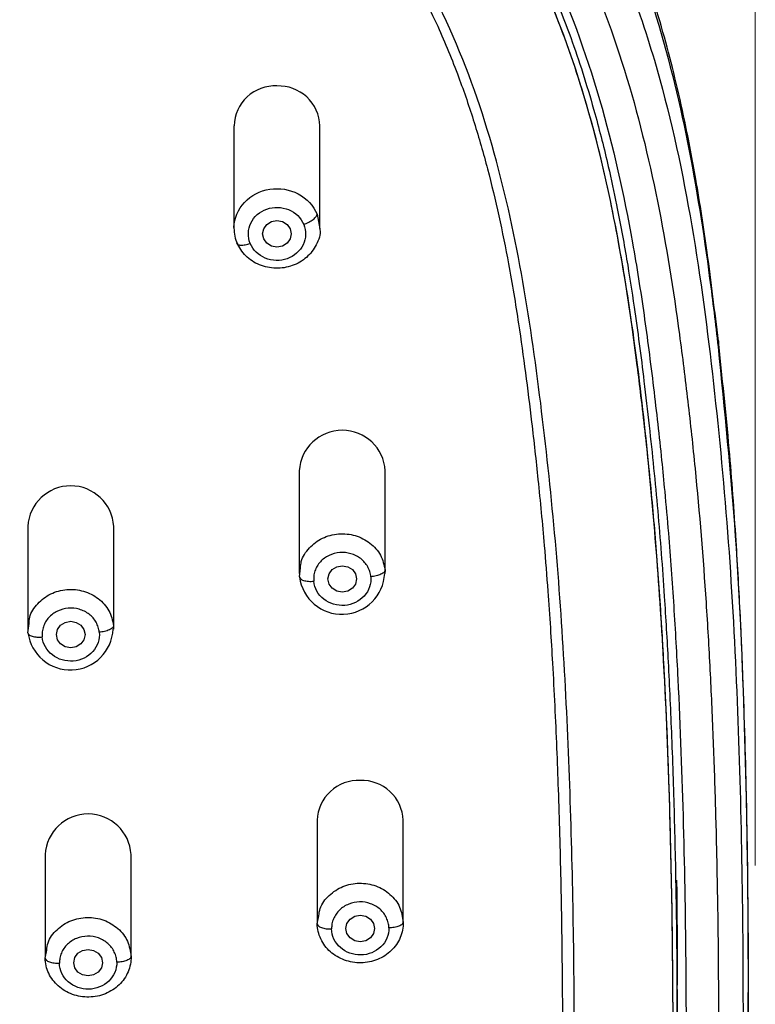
# Model space of a CAD drawing. Header units: millimetres. Extents: x 3500.5 to 3550.5, y 1627.6 to 1680.7.
# Tile 15 of 24: x 3519.4 to 3522, y 1658.8 to 1662.2. Entities that reach past the tile are written whole.
import ezdxf

# ---------------------------------------------------------------- set-up
doc = ezdxf.new("R2010")
doc.units = ezdxf.units.MM
doc.layers.add('cotas', color=253, linetype='Continuous', lineweight=5)
doc.styles.add('ARIAL', font='arial.ttf')
doc.dimstyles.new('RS (E1.10)', dxfattribs={"dimtxt": 1.5, "dimasz": 0.7, "dimexe": 0.5, "dimexo": 1, "dimgap": 1, "dimtad": 0, "dimtih": 1, "dimtoh": 1, "dimdec": 0, "dimlfac": 10, "dimtxsty": 'ARIAL', "dimcen": 0, "dimclrd": 256, "dimclre": 256, "dimclrt": 256, "dimadec": 0, "dimazin": 0, "dimtfac": 1, "dimtdec": 0, "dimtofl": 0, "dimtmove": 0, "dimatfit": 3, "dimfxl": 1, "dimlwd": -1, "dimlwe": -1, "dimarcsym": 0})

# ---------------------------------------------------------------- blocks, each defined once
blk = doc.blocks.new('*D17')
at = {"layer": 'cotas', "transparency": 16777216}
for p, q in [((3511.9823, 1659.2866), (3511.9823, 1667.7818)), ((3521.9734, 1659.2427), (3521.9734, 1667.7818)), ((3512.6823, 1667.2818), (3514.3939, 1667.2818)), ((3521.2734, 1667.2818), (3519.5617, 1667.2818))]:
    blk.add_line(p, q, dxfattribs=at)
for points in [[(3512.6823, 1667.3985), (3512.6823, 1667.1652), (3511.9823, 1667.2818)], [(3521.2734, 1667.3985), (3521.2734, 1667.1652), (3521.9734, 1667.2818)]]:
    blk.add_solid(points, dxfattribs=at)
at = {"layer": 'Defpoints', "color": 0, "transparency": 16777216}
for p in [(3511.9823, 1667.2818), (3511.9823, 1658.2866), (3521.9734, 1658.2427)]:
    blk.add_point(p, dxfattribs=at)
at = {"layer": 'cotas', "transparency": 16777216, "insert": (3516.9778, 1667.2818), "char_height": 1.5, "attachment_point": 5, "style": 'ARIAL'}
blk.add_mtext('100', dxfattribs=at)

msp = doc.modelspace()

# ---------------------------------------------------------------- linework, layer by layer
at = {"color": 7, "linetype": 'Continuous', "lineweight": 25}
for p, q in [((3520.1538, 1661.8255), (3520.1538, 1661.4669)), ((3520.4538, 1661.4669), (3520.4538, 1661.8255)), ((3520.1637, 1661.4173), (3520.1659, 1661.4135)), ((3520.3817, 1660.6208), (3520.3817, 1660.2623)), ((3520.6817, 1660.2623), (3520.6817, 1660.6208)), ((3519.434, 1660.4266), (3519.434, 1660.068)), ((3519.734, 1660.068), (3519.734, 1660.4266)), ((3520.3823, 1660.2504), (3520.3861, 1660.2824)), ((3519.4346, 1660.0556), (3519.4384, 1660.0879)), ((3520.4443, 1659.4008), (3520.4443, 1659.0423)), ((3520.7443, 1659.0423), (3520.7443, 1659.4008)), ((3519.4946, 1659.2812), (3519.4946, 1658.9227)), ((3519.7946, 1658.9227), (3519.7946, 1659.2812)), ((3520.4443, 1659.0395), (3520.4497, 1659.0676)), ((3519.4946, 1658.9199), (3519.5, 1658.9479)), ((3521.7006, 1658.6318), (3521.7006, 1658.8259))]:
    msp.add_line(p, q, dxfattribs=at)
at = {"color": 8, "linetype": 'Continuous', "lineweight": 25}
for p, q in [((3520.4439, 1661.5166), (3520.4533, 1661.4656)), ((3520.6812, 1660.2742), (3520.6798, 1660.2625)), ((3519.7334, 1660.0805), (3519.732, 1660.0682))]:
    msp.add_line(p, q, dxfattribs=at)
at = {"color": 7, "linetype": 'Continuous', "lineweight": 25, "flags": 128}
for points in [[(3520.3038, 1661.4944), (3520.3229, 1661.4908), (3520.3391, 1661.4808), (3520.35, 1661.4658), (3520.3538, 1661.448), (3520.35, 1661.4303), (3520.3391, 1661.4153), (3520.3229, 1661.4053), (3520.3038, 1661.4017), (3520.2847, 1661.4053), (3520.2684, 1661.4153), (3520.2576, 1661.4303), (3520.2538, 1661.448), (3520.2576, 1661.4658), (3520.2684, 1661.4808), (3520.2847, 1661.4908), (3520.3038, 1661.4944)], [(3520.5817, 1660.2434), (3520.5779, 1660.2257), (3520.5671, 1660.2107), (3520.5509, 1660.2006), (3520.5317, 1660.1971), (3520.5126, 1660.2006), (3520.4964, 1660.2107), (3520.4855, 1660.2257), (3520.4817, 1660.2434), (3520.4855, 1660.2611), (3520.4964, 1660.2761), (3520.5126, 1660.2862), (3520.5317, 1660.2897), (3520.5509, 1660.2862), (3520.5671, 1660.2761), (3520.5779, 1660.2611), (3520.5817, 1660.2434)], [(3519.634, 1660.0492), (3519.6302, 1660.0314), (3519.6194, 1660.0164), (3519.6031, 1660.0064), (3519.584, 1660.0029), (3519.5649, 1660.0064), (3519.5487, 1660.0164), (3519.5378, 1660.0314), (3519.534, 1660.0492), (3519.5378, 1660.0669), (3519.5487, 1660.0819), (3519.5649, 1660.0919), (3519.584, 1660.0955), (3519.6031, 1660.0919), (3519.6194, 1660.0819), (3519.6302, 1660.0669), (3519.634, 1660.0492)], [(3520.6443, 1659.0234), (3520.6405, 1659.0057), (3520.6297, 1658.9907), (3520.6134, 1658.9806), (3520.5943, 1658.9771), (3520.5752, 1658.9806), (3520.559, 1658.9907), (3520.5481, 1659.0057), (3520.5443, 1659.0234), (3520.5481, 1659.0411), (3520.559, 1659.0562), (3520.5752, 1659.0662), (3520.5943, 1659.0697), (3520.6134, 1659.0662), (3520.6297, 1659.0562), (3520.6405, 1659.0411), (3520.6443, 1659.0234)], [(3519.6946, 1658.9038), (3519.6908, 1658.8861), (3519.6799, 1658.8711), (3519.6637, 1658.8611), (3519.6446, 1658.8575), (3519.6254, 1658.8611), (3519.6092, 1658.8711), (3519.5984, 1658.8861), (3519.5946, 1658.9038), (3519.5984, 1658.9216), (3519.6092, 1658.9366), (3519.6254, 1658.9466), (3519.6446, 1658.9501), (3519.6637, 1658.9466), (3519.6799, 1658.9366), (3519.6908, 1658.9216), (3519.6946, 1658.9038)]]:
    msp.add_lwpolyline(points, dxfattribs=at)
at = {"color": 7, "linetype": 'Continuous', "lineweight": 25}
for centre, radius, start, end in [((3520.2971, 1661.8212), 0.1433, 87.3075, 178.2948), ((3520.3096, 1661.8202), 0.1443, 2.0872, 92.3105), ((3520.5317, 1660.6125), 0.1502, 3.1722, 176.8278), ((3519.584, 1660.4183), 0.1502, 3.1722, 176.8278), ((3520.5305, 1660.2694), 0.1494, 187.3077, 357.3532), ((3519.5827, 1660.0751), 0.1494, 187.5008, 357.3618), ((3520.5876, 1659.3966), 0.1433, 87.3075, 178.2948), ((3520.6001, 1659.3956), 0.1443, 2.0872, 92.3105), ((3519.6446, 1659.2729), 0.1502, 3.1722, 176.8278)]:
    msp.add_arc(centre, radius, start, end, dxfattribs=at)
for points, knots in [([(3521.8444, 1661.0744), (3521.832, 1661.1776), (3521.8094, 1661.3662), (3521.77, 1661.6219), (3521.7315, 1661.825), (3521.6944, 1661.9901), (3521.6567, 1662.1357), (3521.5999, 1662.3278), (3521.5134, 1662.5672), (3521.3808, 1662.848), (3521.2285, 1663.0965), (3521.0602, 1663.3143), (3520.9012, 1663.482), (3520.7446, 1663.6198), (3520.6082, 1663.7232), (3520.4779, 1663.8096), (3520.3502, 1663.8846), (3520.2066, 1663.9589), (3520.0383, 1664.0337), (3519.8513, 1664.1031), (3519.5808, 1664.186), (3519.2273, 1664.2637), (3518.79, 1664.3242), (3518.351, 1664.3657), (3517.9109, 1664.397), (3517.4552, 1664.4172), (3516.9866, 1664.4251), (3516.6169, 1664.4204), (3516.3542, 1664.4123), (3516.1795, 1664.4052), (3515.9651, 1664.3941), (3515.7013, 1664.377), (3515.5093, 1664.3603), (3515.405, 1664.3512)], [0, 0, 0, 0, 0.039243, 0.071791, 0.09764, 0.117187, 0.135526, 0.154214, 0.192441, 0.23085, 0.26994, 0.30031, 0.332064, 0.354244, 0.375996, 0.393823, 0.410415, 0.428983, 0.451508, 0.475834, 0.499608, 0.551439, 0.603105, 0.654723, 0.706374, 0.758049, 0.814897, 0.870869, 0.887859, 0.907162, 0.932279, 0.963225, 1, 1, 1, 1]), ([(3515.3985, 1664.321), (3515.5703, 1664.3372), (3515.9147, 1664.3644), (3516.3462, 1664.3848), (3516.6917, 1664.393), (3516.9508, 1664.395), (3517.21, 1664.393), (3517.5555, 1664.3848), (3517.9869, 1664.3644), (3518.4174, 1664.3304), (3518.7609, 1664.2954), (3519.1034, 1664.2526), (3519.443, 1664.1912), (3519.7746, 1664.1004), (3520.0172, 1664.0152), (3520.2511, 1663.9114), (3520.4736, 1663.7878), (3520.6472, 1663.6684), (3520.7778, 1663.5635), (3520.8712, 1663.4802), (3520.96, 1663.3928), (3521.0719, 1663.2708), (3521.2506, 1663.0445), (3521.4556, 1662.6907), (3521.6287, 1662.2371), (3521.7437, 1661.7685), (3521.8053, 1661.3724), (3521.8343, 1661.1339), (3521.8435, 1661.0543)], [220.357511, 220.357511, 220.357511, 220.357511, 225.496348, 230.635186, 233.204604, 235.774023, 238.343442, 240.912862, 246.051701, 251.190541, 253.75996, 256.32938, 261.468219, 264.037639, 266.607058, 269.176478, 271.745897, 274.315317, 275.600027, 276.884736, 278.169446, 279.455737, 282.026737, 287.168738, 292.310739, 297.45274, 302.59474, 305.165741, 305.165741, 305.165741, 305.165741]), ([(3518.4678, 1664.0502), (3518.5518, 1664.0425), (3518.7196, 1664.0257), (3519.0543, 1663.9846), (3519.3861, 1663.9259), (3519.7105, 1663.8393), (3519.9479, 1663.7578), (3520.1771, 1663.6581), (3520.3953, 1663.5389), (3520.5655, 1663.4231), (3520.6935, 1663.3211), (3520.785, 1663.2401), (3520.8721, 1663.1547), (3520.9818, 1663.0355), (3521.1568, 1662.8138), (3521.3571, 1662.467), (3521.526, 1662.0221), (3521.6384, 1661.5628), (3521.6998, 1661.1746), (3521.7384, 1660.8632), (3521.7721, 1660.5516), (3521.7974, 1660.239), (3521.8156, 1659.9259), (3521.8261, 1659.6917), (3521.8342, 1659.4537), (3521.8418, 1659.1367), (3521.8462, 1658.7394), (3521.844, 1658.2635), (3521.8339, 1657.7878), (3521.8144, 1657.3124), (3521.7871, 1656.9169), (3521.7567, 1656.6011), (3521.7298, 1656.3645), (3521.7039, 1656.1678), (3521.6802, 1656.011), (3521.6605, 1655.8932), (3521.6246, 1655.7008), (3521.5544, 1655.3947), (3521.4167, 1654.9837), (3521.2359, 1654.6288), (3521.0528, 1654.365), (3520.8958, 1654.1798), (3520.7196, 1654.0097), (3520.5269, 1653.8555), (3520.3206, 1653.7172), (3520.1055, 1653.5909), (3519.8854, 1653.4723), (3519.6654, 1653.353), (3519.4691, 1653.2348), (3519.3342, 1653.1372), (3519.2546, 1653.0707), (3519.2076, 1653.0282), (3519.1478, 1652.969), (3519.0782, 1652.8901), (3519.0036, 1652.7887), (3518.9382, 1652.6813), (3518.8822, 1652.5689), (3518.82, 1652.4134), (3518.7734, 1652.2522), (3518.7378, 1652.0881), (3518.7084, 1651.9224), (3518.6876, 1651.7548), (3518.6719, 1651.5859), (3518.6647, 1651.5012), (3518.6614, 1651.4588)], [105.648385, 105.648385, 105.648385, 105.648385, 108.204063, 110.75974, 115.871094, 118.426772, 120.982449, 123.538126, 126.093803, 128.64948, 129.927319, 131.205158, 132.482996, 133.762174, 136.31919, 141.433223, 146.547256, 151.661289, 156.775322, 159.332338, 161.889355, 167.003387, 169.560404, 172.11742, 174.674437, 177.265247, 182.413074, 187.5609, 192.708727, 197.856554, 203.004381, 205.578294, 208.152208, 210.726121, 212.013078, 213.300034, 214.586991, 218.411468, 223.522901, 228.634334, 231.190051, 233.745767, 236.301484, 238.857201, 241.412917, 243.968634, 246.524351, 249.080067, 251.635784, 253.547109, 254.1915, 254.835892, 255.480283, 256.769065, 258.057847, 259.346629, 260.635412, 261.924194, 264.501758, 265.79054, 267.079323, 269.656887, 270.945669, 272.234451, 272.234451, 272.234451, 272.234451]), ([(3516.9511, 1663.9953), (3516.9819, 1663.9952), (3517.0431, 1663.9951), (3517.1346, 1663.9943), (3517.2419, 1663.9928), (3517.3635, 1663.9903), (3517.6377, 1663.9822), (3517.9563, 1663.9658), (3518.3209, 1663.9375), (3518.5939, 1663.9122), (3518.8665, 1663.8829), (3519.1378, 1663.8448), (3519.4067, 1663.7942), (3519.6714, 1663.727), (3519.9293, 1663.6398), (3520.1716, 1663.5315), (3520.4053, 1663.3973), (3520.617, 1663.2415), (3520.8144, 1663.0558), (3520.9804, 1662.8589), (3521.1286, 1662.6374), (3521.2908, 1662.331), (3521.4405, 1661.92), (3521.5237, 1661.5437), (3521.5663, 1661.291), (3521.585, 1661.1664), (3521.6022, 1661.0396), (3521.6181, 1660.9129), (3521.6329, 1660.7841), (3521.646, 1660.6635), (3521.6585, 1660.5366), (3521.6733, 1660.3671), (3521.6892, 1660.1488), (3521.7084, 1659.8093), (3521.7237, 1659.3852), (3521.7338, 1658.7745), (3521.7306, 1658.1306), (3521.7124, 1657.524), (3521.6899, 1657.1184), (3521.6682, 1656.8316), (3521.6496, 1656.6352), (3521.6314, 1656.4669), (3521.6164, 1656.3407), (3521.6004, 1656.2145), (3521.5773, 1656.0468), (3521.5354, 1655.7873), (3521.4448, 1655.3722), (3521.3, 1654.961), (3521.119, 1654.6253), (3520.9718, 1654.4078), (3520.8049, 1654.2091), (3520.6105, 1654.0238), (3520.4308, 1653.8859), (3520.2786, 1653.7858), (3520.1583, 1653.7138), (3520.0275, 1653.6401), (3519.867, 1653.5531), (3519.6688, 1653.4472), (3519.4421, 1653.3196), (3519.2123, 1653.1727), (3519.0299, 1653.0307), (3518.8992, 1652.9053), (3518.8085, 1652.8029), (3518.7297, 1652.6977), (3518.6597, 1652.5844), (3518.5999, 1652.4652), (3518.5504, 1652.3404), (3518.5168, 1652.2319), (3518.4942, 1652.1454), (3518.4788, 1652.079), (3518.4648, 1652.0133), (3518.4516, 1651.9471), (3518.4411, 1651.8926), (3518.4325, 1651.8482), (3518.4282, 1651.826), (3518.4261, 1651.8148)], [0, 0, 0, 0, 0.005265, 0.010473, 0.015634, 0.02362, 0.031267, 0.062528, 0.078163, 0.093801, 0.109443, 0.125089, 0.14074, 0.156396, 0.172054, 0.187718, 0.202401, 0.219045, 0.233839, 0.250376, 0.264971, 0.281696, 0.312989, 0.344277, 0.352098, 0.359918, 0.367377, 0.375556, 0.383374, 0.39119, 0.397862, 0.406822, 0.422454, 0.438086, 0.469347, 0.500603, 0.550612, 0.588122, 0.612618, 0.625639, 0.641273, 0.649037, 0.656907, 0.664725, 0.672544, 0.688185, 0.713222, 0.750769, 0.767529, 0.782119, 0.797786, 0.813461, 0.829127, 0.836958, 0.844777, 0.853139, 0.862625, 0.875991, 0.891556, 0.90709, 0.922584, 0.930981, 0.93805, 0.945985, 0.953512, 0.960921, 0.968978, 0.976722, 0.980606, 0.984474, 0.988518, 0.992233, 0.996116, 0.998057, 1, 1, 1, 1]), ([(3519.4659, 1653.6814), (3519.6129, 1653.7473), (3519.7601, 1653.8141), (3519.973, 1653.9322), (3520.0425, 1653.9746), (3520.1769, 1654.0657), (3520.2419, 1654.1145), (3520.4275, 1654.2703), (3520.5387, 1654.3869), (3520.7302, 1654.6379), (3520.8109, 1654.7723), (3520.9453, 1655.05), (3520.9993, 1655.1934), (3521.0878, 1655.4842), (3521.1223, 1655.6316), (3521.1787, 1655.9279), (3521.2006, 1656.0768), (3521.2388, 1656.375), (3521.2556, 1656.5245), (3521.2977, 1656.9735), (3521.3146, 1657.2737), (3521.3364, 1657.8749), (3521.3414, 1658.176), (3521.3428, 1658.7789), (3521.3393, 1659.0808), (3521.3214, 1659.6853), (3521.307, 1659.9882), (3521.2704, 1660.442), (3521.2552, 1660.593), (3521.2203, 1660.895), (3521.2008, 1661.0461), (3521.152, 1661.3475), (3521.1225, 1661.4976), (3521.0466, 1661.7945), (3521, 1661.9412), (3520.8828, 1662.2263), (3520.812, 1662.3645), (3520.6405, 1662.6237), (3520.5394, 1662.7444), (3520.3658, 1662.9043), (3520.3043, 1662.954), (3520.1752, 1663.0457), (3520.1075, 1663.0877), (3519.8973, 1663.2018), (3519.7477, 1663.2619), (3519.4399, 1663.3561), (3519.2817, 1663.3906), (3518.9625, 1663.4441), (3518.8014, 1663.4631), (3518.4786, 1663.4951), (3518.3169, 1663.5087), (3517.993, 1663.5315), (3517.8309, 1663.5407), (3517.5063, 1663.5541), (3517.3438, 1663.5584), (3517.0187, 1663.5625), (3516.8561, 1663.5624), (3516.531, 1663.5578), (3516.3686, 1663.5532), (3516.0441, 1663.5393), (3515.8819, 1663.5299), (3515.72, 1663.5182)], [0, 0, 0, 0, 0.03125, 0.03125, 0.046875, 0.046875, 0.0625, 0.0625, 0.09375, 0.09375, 0.125, 0.125, 0.15625, 0.15625, 0.1875, 0.1875, 0.21875, 0.21875, 0.25, 0.25, 0.3125, 0.3125, 0.375, 0.375, 0.4375, 0.4375, 0.5, 0.5, 0.53125, 0.53125, 0.5625, 0.5625, 0.59375, 0.59375, 0.625, 0.625, 0.65625, 0.65625, 0.6875, 0.6875, 0.703125, 0.703125, 0.71875, 0.71875, 0.75, 0.75, 0.78125, 0.78125, 0.8125, 0.8125, 0.84375, 0.84375, 0.875, 0.875, 0.90625, 0.90625, 0.9375, 0.9375, 0.96875, 0.96875, 1, 1, 1, 1]), ([(3515.724, 1663.4907), (3515.8419, 1663.4984), (3516.0879, 1663.5144), (3516.4469, 1663.5278), (3516.8025, 1663.5339), (3517.1545, 1663.5336), (3517.5137, 1663.5261), (3517.8316, 1663.5126), (3518.0902, 1663.4971), (3518.2877, 1663.4829), (3518.4354, 1663.4706), (3518.5424, 1663.4611), (3518.6169, 1663.4541), (3518.6949, 1663.4464), (3518.7764, 1663.4376), (3518.8614, 1663.4277), (3518.9586, 1663.4153), (3519.0916, 1663.396), (3519.2465, 1663.3687), (3519.4084, 1663.333), (3519.5574, 1663.2931), (3519.7009, 1663.2466), (3519.838, 1663.1929), (3519.9767, 1663.1284), (3520.1177, 1663.0497), (3520.2603, 1662.9522), (3520.3722, 1662.8593), (3520.4592, 1662.7757), (3520.5265, 1662.7038), (3520.5922, 1662.6255), (3520.6558, 1662.5409), (3520.723, 1662.4406), (3520.7947, 1662.3181), (3520.8698, 1662.1666), (3520.9367, 1662.0035), (3520.9936, 1661.8369), (3521.0398, 1661.6749), (3521.0793, 1661.5103), (3521.1155, 1661.33), (3521.1459, 1661.1473), (3521.1716, 1660.9627), (3521.194, 1660.7814), (3521.2164, 1660.5803), (3521.235, 1660.384), (3521.2487, 1660.2112), (3521.2581, 1660.0742), (3521.2661, 1659.9405), (3521.2735, 1659.8008), (3521.28, 1659.6539), (3521.2876, 1659.4517), (3521.2947, 1659.1916), (3521.2997, 1658.8709), (3521.3012, 1658.5531), (3521.2992, 1658.2364), (3521.2959, 1657.9915), (3521.2915, 1657.849), (3521.2904, 1657.812)], [0, 0, 0, 0, 0.03405, 0.071067, 0.103454, 0.136454, 0.172421, 0.206908, 0.228115, 0.247065, 0.263995, 0.270855, 0.278058, 0.285604, 0.293494, 0.301726, 0.310302, 0.321844, 0.340585, 0.355841, 0.369935, 0.385433, 0.399776, 0.412964, 0.430242, 0.447254, 0.464002, 0.473434, 0.483259, 0.493475, 0.504084, 0.515085, 0.529889, 0.546973, 0.566339, 0.583487, 0.600637, 0.617786, 0.635237, 0.656929, 0.67457, 0.692468, 0.713097, 0.736866, 0.753253, 0.766505, 0.779212, 0.794575, 0.809713, 0.824625, 0.85712, 0.890225, 0.92394, 0.955659, 0.988507, 1, 1, 1, 1]), ([(3520.3972, 1661.4812), (3520.4027, 1661.4831), (3520.4087, 1661.4856), (3520.4202, 1661.4916), (3520.4257, 1661.495), (3520.4348, 1661.5019), (3520.4384, 1661.5054), (3520.4429, 1661.5116), (3520.444, 1661.5144), (3520.444, 1661.5166)], [0, 0, 0, 0, 0.25, 0.25, 0.5, 0.5, 0.75, 0.75, 1, 1, 1, 1]), ([(3520.1538, 1661.4682), (3520.1542, 1661.4587), (3520.155, 1661.4398), (3520.1618, 1661.422), (3520.1651, 1661.4131)], [0, 0, 0, 0, 0.501089, 1, 1, 1, 1]), ([(3520.4533, 1661.4656), (3520.4534, 1661.4648), (3520.457, 1661.4462), (3520.4427, 1661.4087), (3520.4101, 1661.3635), (3520.3587, 1661.3338), (3520.2996, 1661.3244), (3520.2413, 1661.3369), (3520.1911, 1661.3686), (3520.1728, 1661.401), (3520.1637, 1661.4173)], [0, 0, 0, 0, 0.006382, 0.148327, 0.290273, 0.432218, 0.574164, 0.716109, 0.858055, 1, 1, 1, 1]), ([(3521.883, 1657.0195), (3521.8917, 1657.1306), (3521.9078, 1657.3364), (3521.9226, 1657.6185), (3521.9323, 1657.8553), (3521.9388, 1658.062), (3521.9448, 1658.3166), (3521.949, 1658.627), (3521.9496, 1659.0274), (3521.9445, 1659.4528), (3521.9339, 1659.8252), (3521.9207, 1660.1311), (3521.906, 1660.3952), (3521.8827, 1660.7162), (3521.8578, 1660.9487), (3521.8444, 1661.0744)], [0, 0, 0, 0, 0.080716, 0.149392, 0.206044, 0.254934, 0.302885, 0.394646, 0.485168, 0.599805, 0.71032, 0.761543, 0.826891, 0.906382, 1, 1, 1, 1]), ([(3521.8435, 1661.0543), (3521.8655, 1660.8339), (3521.9096, 1660.3933), (3521.9373, 1659.7312), (3521.9497, 1659.0703), (3521.9481, 1658.4103), (3521.9289, 1657.7507), (3521.9099, 1657.2864), (3521.8839, 1657.0433), (3521.8814, 1657.0192)], [0, 0, 0, 0, 0.164357, 0.328545, 0.491883, 0.655238, 0.818596, 0.981951, 1, 1, 1, 1]), ([(3520.6314, 1660.2513), (3520.6311, 1660.2543), (3520.6303, 1660.2603), (3520.628, 1660.2691), (3520.6248, 1660.2777), (3520.6192, 1660.2888), (3520.6103, 1660.3017), (3520.5966, 1660.3147), (3520.5803, 1660.3251), (3520.5562, 1660.3345), (3520.5229, 1660.3383), (3520.4908, 1660.3293), (3520.4688, 1660.3162), (3520.4547, 1660.3035), (3520.4435, 1660.2884), (3520.4359, 1660.2715), (3520.4315, 1660.2536), (3520.4319, 1660.2415), (3520.4321, 1660.2355)], [0, 0, 0, 0, 0.031097, 0.062139, 0.093432, 0.125279, 0.188231, 0.250407, 0.312428, 0.375565, 0.500094, 0.624573, 0.687506, 0.749713, 0.811809, 0.874873, 0.937913, 1, 1, 1, 1]), ([(3520.3823, 1660.2504), (3520.3823, 1660.2481), (3520.3834, 1660.2458), (3520.3882, 1660.2416), (3520.392, 1660.2396), (3520.4017, 1660.2367), (3520.4076, 1660.2358), (3520.4199, 1660.2349), (3520.4262, 1660.235), (3520.4321, 1660.2355)], [0, 0, 0, 0, 0.25, 0.25, 0.5, 0.5, 0.75, 0.75, 1, 1, 1, 1]), ([(3520.6813, 1660.2742), (3520.6813, 1660.272), (3520.6802, 1660.2695), (3520.6753, 1660.2644), (3520.6715, 1660.2619), (3520.6618, 1660.2574), (3520.6559, 1660.2555), (3520.6436, 1660.2527), (3520.6373, 1660.2518), (3520.6314, 1660.2513)], [0, 0, 0, 0, 0.25, 0.25, 0.5, 0.5, 0.75, 0.75, 1, 1, 1, 1]), ([(3519.6837, 1660.0575), (3519.6833, 1660.0604), (3519.6825, 1660.0664), (3519.6802, 1660.0752), (3519.6769, 1660.0838), (3519.6713, 1660.0949), (3519.6624, 1660.1077), (3519.6486, 1660.1207), (3519.6323, 1660.131), (3519.6081, 1660.1404), (3519.5748, 1660.144), (3519.5428, 1660.1349), (3519.5208, 1660.1217), (3519.5067, 1660.109), (3519.4956, 1660.0939), (3519.4881, 1660.077), (3519.4837, 1660.059), (3519.4842, 1660.0469), (3519.4844, 1660.0409)], [0, 0, 0, 0, 0.031097, 0.062139, 0.093432, 0.125279, 0.188231, 0.250407, 0.312428, 0.375565, 0.500094, 0.624573, 0.687506, 0.749713, 0.811809, 0.874873, 0.937913, 1, 1, 1, 1]), ([(3519.7335, 1660.0805), (3519.7335, 1660.0782), (3519.7324, 1660.0758), (3519.7276, 1660.0707), (3519.7238, 1660.0682), (3519.714, 1660.0637), (3519.7081, 1660.0617), (3519.6959, 1660.0589), (3519.6895, 1660.0579), (3519.6837, 1660.0575)], [0, 0, 0, 0, 0.25, 0.25, 0.5, 0.5, 0.75, 0.75, 1, 1, 1, 1]), ([(3519.4346, 1660.0556), (3519.4346, 1660.0534), (3519.4357, 1660.0511), (3519.4405, 1660.0468), (3519.4443, 1660.0449), (3519.4541, 1660.042), (3519.46, 1660.0411), (3519.4722, 1660.0403), (3519.4785, 1660.0404), (3519.4844, 1660.0409)], [0, 0, 0, 0, 0.25, 0.25, 0.5, 0.5, 0.75, 0.75, 1, 1, 1, 1]), ([(3521.6983, 1659.1919), (3521.6984, 1659.188), (3521.7007, 1659.0661), (3521.7004, 1658.9441), (3521.7002, 1658.8259)], [0, 0, 0, 0, 0.031717, 1, 1, 1, 1]), ([(3520.6944, 1659.0252), (3520.6942, 1659.0283), (3520.6939, 1659.0343), (3520.6922, 1659.0432), (3520.6896, 1659.052), (3520.6849, 1659.0634), (3520.6769, 1659.0768), (3520.6641, 1659.0906), (3520.6486, 1659.1019), (3520.6252, 1659.1128), (3520.5923, 1659.1186), (3520.5596, 1659.1116), (3520.5367, 1659.0999), (3520.5217, 1659.088), (3520.5095, 1659.0737), (3520.5007, 1659.0574), (3520.495, 1659.0398), (3520.4946, 1659.0276), (3520.4943, 1659.0216)], [0, 0, 0, 0, 0.031097, 0.062139, 0.093432, 0.125279, 0.188231, 0.250407, 0.312428, 0.375565, 0.500094, 0.624573, 0.687506, 0.749713, 0.811809, 0.874873, 0.937913, 1, 1, 1, 1]), ([(3520.7443, 1659.045), (3520.7447, 1659.0268), (3520.7412, 1659.0086), (3520.7268, 1658.9747), (3520.7161, 1658.9591), (3520.6888, 1658.9329), (3520.6724, 1658.9223), (3520.6365, 1658.9077), (3520.6169, 1658.9038), (3520.5776, 1658.903), (3520.5579, 1658.9063), (3520.5214, 1658.9196), (3520.5045, 1658.9295), (3520.4762, 1658.9547), (3520.4648, 1658.9699), (3520.449, 1659.0033), (3520.4447, 1659.0214), (3520.4443, 1659.0395)], [0, 0, 0, 0, 0.125, 0.125, 0.25, 0.25, 0.375, 0.375, 0.5, 0.5, 0.625, 0.625, 0.75, 0.75, 0.875, 0.875, 1, 1, 1, 1]), ([(3520.7444, 1659.045), (3520.7444, 1659.0428), (3520.7433, 1659.0404), (3520.7384, 1659.0356), (3520.7346, 1659.0333), (3520.7248, 1659.0295), (3520.7189, 1659.0279), (3520.7066, 1659.0259), (3520.7002, 1659.0254), (3520.6944, 1659.0252)], [0, 0, 0, 0, 0.25, 0.25, 0.5, 0.5, 0.75, 0.75, 1, 1, 1, 1]), ([(3520.4443, 1659.0395), (3520.4443, 1659.0373), (3520.4454, 1659.0349), (3520.4503, 1659.0304), (3520.4541, 1659.0282), (3520.4639, 1659.0247), (3520.4698, 1659.0234), (3520.4821, 1659.0218), (3520.4884, 1659.0215), (3520.4943, 1659.0216)], [0, 0, 0, 0, 0.25, 0.25, 0.5, 0.5, 0.75, 0.75, 1, 1, 1, 1]), ([(3519.7446, 1658.9057), (3519.7444, 1658.9087), (3519.7441, 1658.9147), (3519.7424, 1658.9236), (3519.7398, 1658.9324), (3519.7351, 1658.9438), (3519.7271, 1658.9572), (3519.7143, 1658.9711), (3519.6988, 1658.9824), (3519.6754, 1658.9933), (3519.6425, 1658.999), (3519.6098, 1658.992), (3519.5869, 1658.9803), (3519.5719, 1658.9684), (3519.5597, 1658.9541), (3519.5509, 1658.9377), (3519.5452, 1658.9201), (3519.5448, 1658.908), (3519.5446, 1658.902)], [0, 0, 0, 0, 0.031097, 0.062139, 0.093432, 0.125279, 0.188231, 0.250407, 0.312428, 0.375565, 0.500094, 0.624573, 0.687506, 0.749713, 0.811809, 0.874873, 0.937913, 1, 1, 1, 1]), ([(3519.7945, 1658.9255), (3519.7949, 1658.9073), (3519.7914, 1658.8891), (3519.7771, 1658.8552), (3519.7664, 1658.8396), (3519.7392, 1658.8134), (3519.7227, 1658.8028), (3519.6868, 1658.7882), (3519.6672, 1658.7842), (3519.628, 1658.7835), (3519.6083, 1658.7867), (3519.5717, 1658.7999), (3519.5548, 1658.8099), (3519.5265, 1658.8351), (3519.5151, 1658.8503), (3519.4993, 1658.8836), (3519.495, 1658.9017), (3519.4946, 1658.9199)], [0, 0, 0, 0, 0.125, 0.125, 0.25, 0.25, 0.375, 0.375, 0.5, 0.5, 0.625, 0.625, 0.75, 0.75, 0.875, 0.875, 1, 1, 1, 1]), ([(3519.4946, 1658.9199), (3519.4946, 1658.9177), (3519.4957, 1658.9153), (3519.5005, 1658.9107), (3519.5044, 1658.9086), (3519.5141, 1658.9051), (3519.52, 1658.9037), (3519.5323, 1658.9021), (3519.5387, 1658.9018), (3519.5446, 1658.902)], [0, 0, 0, 0, 0.25, 0.25, 0.5, 0.5, 0.75, 0.75, 1, 1, 1, 1]), ([(3519.7946, 1658.9255), (3519.7946, 1658.9233), (3519.7935, 1658.9209), (3519.7887, 1658.9161), (3519.7849, 1658.9138), (3519.7751, 1658.91), (3519.7692, 1658.9084), (3519.7569, 1658.9063), (3519.7505, 1658.9058), (3519.7446, 1658.9057)], [0, 0, 0, 0, 0.25, 0.25, 0.5, 0.5, 0.75, 0.75, 1, 1, 1, 1])]:
    msp.add_open_spline(points, degree=3, knots=knots, dxfattribs=at)
at = {"color": 8, "linetype": 'Continuous', "lineweight": 25}
for points, knots in [([(3518.4957, 1664.1918), (3518.6697, 1664.1741), (3519.0178, 1664.1388), (3519.4768, 1664.0547), (3519.8674, 1663.9421), (3520.1892, 1663.8128), (3520.4663, 1663.6612), (3520.6985, 1663.497), (3520.8899, 1663.33), (3521.0617, 1663.1457), (3521.2297, 1662.9245), (3521.3852, 1662.664), (3521.5205, 1662.3646), (3521.6502, 1661.9813), (3521.7535, 1661.5115), (3521.8267, 1660.96), (3521.8804, 1660.4064), (3521.9107, 1659.8523), (3521.9269, 1659.299), (3521.9321, 1658.7468), (3521.9278, 1658.2177), (3521.9145, 1657.7118), (3521.8914, 1657.2292), (3521.8541, 1656.7473), (3521.7963, 1656.2671), (3521.7454, 1655.8883), (3521.688, 1655.675), (3521.6728, 1655.6182)], [0, 0, 0, 0, 0.046952, 0.093888, 0.125182, 0.15647, 0.187753, 0.211222, 0.234688, 0.258145, 0.281602, 0.312874, 0.344149, 0.37543, 0.429043, 0.482674, 0.536312, 0.589958, 0.643291, 0.696576, 0.749862, 0.796486, 0.843111, 0.889734, 0.936356, 0.983079, 1, 1, 1, 1]), ([(3516.9508, 1663.9672), (3516.9845, 1663.9672), (3517.066, 1663.967), (3517.2094, 1663.9655), (3517.3743, 1663.9622), (3517.5408, 1663.9571), (3517.6908, 1663.951), (3517.8288, 1663.9441), (3517.9628, 1663.9363), (3518.0924, 1663.9277), (3518.2109, 1663.9189), (3518.3224, 1663.9099), (3518.4312, 1663.9005), (3518.5457, 1663.8899), (3518.6592, 1663.8787), (3518.7534, 1663.8686), (3518.8345, 1663.8593), (3518.9083, 1663.8503), (3518.9988, 1663.8384), (3519.1058, 1663.8226), (3519.2419, 1663.7998), (3519.3863, 1663.7712), (3519.5187, 1663.7399), (3519.6411, 1663.7071), (3519.7861, 1663.6629), (3519.9574, 1663.5999), (3520.1388, 1663.5182), (3520.3121, 1663.4239), (3520.4768, 1663.3151), (3520.6246, 1663.1979), (3520.7525, 1663.0785), (3520.8679, 1662.9528), (3520.9764, 1662.8154), (3521.0835, 1662.6561), (3521.1789, 1662.4856), (3521.2642, 1662.3035), (3521.3434, 1662.1011), (3521.409, 1661.8913), (3521.4572, 1661.7006), (3521.4938, 1661.5311), (3521.5239, 1661.3674), (3521.5492, 1661.2057), (3521.5687, 1661.0638), (3521.5861, 1660.9257), (3521.6029, 1660.7809), (3521.6189, 1660.6298), (3521.6329, 1660.4809), (3521.6452, 1660.3319), (3521.6577, 1660.1562), (3521.6702, 1659.943), (3521.6821, 1659.6814), (3521.6914, 1659.3957), (3521.6973, 1659.1059), (3521.7003, 1658.8501), (3521.7004, 1658.6947), (3521.7004, 1658.6305)], [0, 0, 0, 0, 0.011222, 0.027145, 0.047771, 0.066191, 0.08266, 0.097787, 0.112241, 0.127369, 0.1411, 0.15183, 0.164684, 0.177496, 0.19018, 0.202736, 0.209126, 0.217403, 0.227568, 0.23962, 0.25356, 0.273685, 0.288889, 0.299171, 0.316222, 0.339839, 0.360664, 0.383536, 0.406854, 0.428024, 0.448297, 0.467267, 0.487209, 0.509285, 0.534452, 0.555875, 0.580248, 0.611327, 0.633884, 0.650198, 0.673071, 0.693211, 0.708588, 0.724206, 0.742923, 0.76076, 0.778598, 0.796436, 0.814272, 0.841629, 0.872916, 0.908133, 0.944186, 0.97694, 1, 1, 1, 1]), ([(3521.4065, 1655.4324), (3521.4442, 1655.592), (3521.5202, 1655.9138), (3521.5817, 1656.4051), (3521.6321, 1656.9002), (3521.6677, 1657.4957), (3521.6871, 1658.1921), (3521.6875, 1658.9891), (3521.6678, 1659.7869), (3521.614, 1660.5853), (3521.5366, 1661.2268), (3521.4395, 1661.7092), (3521.3483, 1662.0333), (3521.2363, 1662.3225), (3521.1075, 1662.5749), (3520.9687, 1662.7906), (3520.806, 1662.9912), (3520.6197, 1663.1728), (3520.4116, 1663.3324), (3520.1849, 1663.468), (3519.9437, 1663.5792), (3519.6642, 1663.6774), (3519.3465, 1663.7567), (3518.9937, 1663.8161), (3518.4911, 1663.8732), (3517.8386, 1663.9259), (3517.0361, 1663.9495), (3516.3433, 1663.9366), (3515.7616, 1663.9016), (3515.2906, 1663.8601), (3514.821, 1663.8063), (3514.424, 1663.7288), (3514.1031, 1663.6332), (3513.8554, 1663.5355), (3513.6197, 1663.4142), (3513.4004, 1663.2683), (3513.2011, 1663.0993), (3513.0246, 1662.9092), (3512.8719, 1662.7018), (3512.7171, 1662.4367), (3512.5766, 1662.1092), (3512.4632, 1661.7211), (3512.3852, 1661.326), (3512.3311, 1660.9281), (3512.2727, 1660.3978), (3512.2321, 1659.7318), (3512.2134, 1658.9342), (3512.2155, 1658.1372), (3512.2386, 1657.3415), (3512.2903, 1656.6468), (3512.3642, 1656.0545), (3512.4361, 1655.6344), (3512.5104, 1655.3842), (3512.5371, 1655.2943)], [0, 0, 0, 0, 0.021153, 0.042627, 0.064093, 0.085557, 0.11989, 0.15422, 0.188552, 0.222892, 0.257245, 0.271573, 0.285909, 0.300251, 0.311015, 0.321782, 0.332552, 0.343322, 0.354094, 0.364863, 0.375628, 0.386391, 0.400732, 0.415064, 0.429389, 0.461452, 0.493504, 0.525559, 0.544447, 0.563346, 0.582255, 0.601175, 0.611935, 0.622699, 0.633466, 0.644237, 0.655009, 0.665779, 0.676548, 0.687315, 0.704526, 0.72173, 0.738924, 0.756107, 0.773281, 0.807623, 0.841958, 0.87629, 0.910625, 0.944969, 0.966442, 0.98793, 1, 1, 1, 1]), ([(3521.1173, 1654.7077), (3521.1256, 1654.7228), (3521.1425, 1654.7533), (3521.167, 1654.8002), (3521.1913, 1654.8487), (3521.2151, 1654.8988), (3521.2515, 1654.9794), (3521.2993, 1655.0959), (3521.3552, 1655.2542), (3521.4121, 1655.4444), (3521.4657, 1655.6655), (3521.5123, 1655.9106), (3521.5496, 1656.1585), (3521.5804, 1656.4053), (3521.6075, 1656.6527), (3521.6367, 1656.9829), (3521.6617, 1657.3923), (3521.679, 1657.8895), (3521.6874, 1658.4117), (3521.6864, 1658.9141), (3521.6771, 1659.4126), (3521.6627, 1659.8036), (3521.6438, 1660.1362), (3521.6257, 1660.3857), (3521.6066, 1660.5932), (3521.589, 1660.759), (3521.5752, 1660.8768), (3521.5599, 1661.0011), (3521.5379, 1661.1668), (3521.4919, 1661.4628), (3521.4031, 1661.8734), (3521.234, 1662.3517), (3521.0207, 1662.7279), (3520.8029, 1662.9945), (3520.6123, 1663.1793), (3520.407, 1663.3354), (3520.1046, 1663.5151), (3519.778, 1663.645), (3519.4334, 1663.7358), (3519.1703, 1663.7876), (3518.9047, 1663.8264), (3518.6378, 1663.8561), (3518.3704, 1663.8813), (3518.0134, 1663.9101), (3517.6585, 1663.9297), (3517.3005, 1663.9405), (3517.0318, 1663.9438), (3516.7602, 1663.943), (3516.402, 1663.9359), (3516.0441, 1663.9197), (3515.6868, 1663.8943), (3515.4192, 1663.8711), (3515.1519, 1663.8444), (3514.8855, 1663.8115), (3514.6208, 1663.7677), (3514.364, 1663.7106), (3514.1077, 1663.6347), (3513.8596, 1663.5377), (3513.6197, 1663.4141), (3513.4032, 1663.2702), (3513.2036, 1663.1015), (3513.0304, 1662.916), (3512.8749, 1662.7065), (3512.7135, 1662.4319), (3512.5467, 1662.0358), (3512.442, 1661.6278), (3512.3797, 1661.276), (3512.3445, 1661.0275), (3512.3145, 1660.7789), (3512.2886, 1660.5302), (3512.2678, 1660.2809), (3512.246, 1659.9483), (3512.2282, 1659.5395), (3512.2168, 1659.0409), (3512.2137, 1658.5262), (3512.2197, 1658.0214), (3512.2345, 1657.5241), (3512.2555, 1657.1219), (3512.2813, 1656.7914), (3512.3056, 1656.5438), (3512.3289, 1656.3425), (3512.3503, 1656.1781), (3512.3734, 1656.0139), (3512.4074, 1655.8089), (3512.4758, 1655.4831), (3512.5729, 1655.1564), (3512.7074, 1654.8466), (3512.8317, 1654.6187), (3512.9741, 1654.41), (3513.1433, 1654.2111), (3513.3319, 1654.0325), (3513.5088, 1653.8971), (3513.6584, 1653.7989), (3513.8122, 1653.7067), (3514.0084, 1653.5983), (3514.2448, 1653.4711), (3514.4778, 1653.3389), (3514.7031, 1653.1949), (3514.8796, 1653.0598), (3515.0097, 1652.9394), (3515.1017, 1652.8411), (3515.1839, 1652.7369), (3515.2555, 1652.6284), (3515.3176, 1652.5146), (3515.3706, 1652.3944), (3515.4142, 1652.2686), (3515.449, 1652.142), (3515.4776, 1652.0135), (3515.4986, 1651.9047), (3515.5156, 1651.8177), (3515.5288, 1651.7528), (3515.5427, 1651.688), (3515.5748, 1651.5449), (3515.6182, 1651.3725), (3515.6813, 1651.1798), (3515.7475, 1651.0139), (3515.8393, 1650.8378), (3515.9635, 1650.6729), (3516.1015, 1650.5465), (3516.2494, 1650.4537), (3516.3988, 1650.3936), (3516.5439, 1650.3573), (3516.6549, 1650.3408), (3516.7464, 1650.3326), (3516.8131, 1650.3288), (3516.8817, 1650.3268), (3516.927, 1650.3265), (3516.9508, 1650.3264)], [0, 0, 0, 0, 0.001651, 0.003344, 0.005079, 0.006857, 0.008678, 0.013607, 0.019035, 0.024961, 0.032922, 0.041224, 0.049349, 0.05747, 0.06559, 0.07371, 0.089947, 0.105768, 0.122412, 0.141053, 0.154875, 0.17111, 0.179229, 0.187348, 0.195466, 0.199526, 0.203586, 0.20702, 0.211709, 0.219834, 0.236091, 0.252357, 0.268626, 0.277197, 0.28492, 0.29357, 0.301215, 0.317482, 0.32562, 0.333755, 0.341885, 0.350013, 0.358137, 0.366259, 0.382496, 0.390357, 0.398735, 0.406857, 0.414976, 0.431213, 0.439333, 0.447456, 0.455582, 0.463711, 0.471843, 0.479979, 0.487674, 0.496262, 0.504407, 0.512555, 0.520389, 0.528851, 0.536463, 0.545142, 0.559267, 0.577673, 0.585801, 0.593926, 0.602048, 0.610167, 0.618287, 0.626406, 0.642643, 0.65819, 0.675109, 0.692944, 0.707575, 0.723813, 0.732388, 0.740053, 0.748174, 0.752231, 0.756297, 0.764424, 0.772556, 0.788825, 0.797495, 0.805119, 0.813672, 0.821426, 0.82958, 0.837726, 0.841797, 0.845868, 0.853998, 0.862112, 0.870206, 0.878281, 0.886331, 0.890318, 0.894356, 0.898549, 0.902374, 0.906204, 0.910393, 0.914408, 0.918428, 0.922453, 0.926483, 0.928557, 0.930519, 0.932497, 0.934561, 0.943821, 0.948591, 0.95311, 0.960293, 0.967105, 0.972588, 0.978024, 0.983546, 0.987531, 0.991781, 0.993776, 0.995894, 0.997843, 1, 1, 1, 1]), ([(3520.1538, 1661.4707), (3520.1548, 1661.5025), (3520.1679, 1661.5339), (3520.213, 1661.582), (3520.2447, 1661.5985), (3520.3124, 1661.6092), (3520.3482, 1661.6034), (3520.4079, 1661.5719), (3520.4316, 1661.5463), (3520.4439, 1661.5166)], [0, 0, 0, 0, 0.25, 0.25, 0.5, 0.5, 0.75, 0.75, 1, 1, 1, 1]), ([(3520.1659, 1661.4135), (3520.1661, 1661.4128), (3520.1668, 1661.4109), (3520.1712, 1661.4095), (3520.1771, 1661.4086), (3520.1846, 1661.4088), (3520.1955, 1661.4103), (3520.2045, 1661.4131), (3520.2104, 1661.4149)], [0, 0, 0, 0, 0.097857, 0.25076, 0.406909, 0.563057, 0.71596, 1, 1, 1, 1]), ([(3521.8443, 1661.0744), (3521.8444, 1661.0743), (3521.8462, 1661.0695), (3521.8448, 1661.0619), (3521.8435, 1661.0543)], [0, 0, 0, 0, 0.0034, 1, 1, 1, 1]), ([(3520.3861, 1660.2824), (3520.3866, 1660.2898), (3520.3883, 1660.3153), (3520.4149, 1660.3539), (3520.4606, 1660.3888), (3520.5186, 1660.4043), (3520.5783, 1660.3981), (3520.6306, 1660.3713), (3520.6694, 1660.328), (3520.6773, 1660.2921), (3520.6812, 1660.2742)], [0, 0, 0, 0, 0.054694, 0.189738, 0.324781, 0.459825, 0.594869, 0.729913, 0.864956, 1, 1, 1, 1]), ([(3519.4384, 1660.0879), (3519.4388, 1660.0952), (3519.4404, 1660.1206), (3519.4668, 1660.1593), (3519.5124, 1660.1943), (3519.5703, 1660.21), (3519.63, 1660.2041), (3519.6824, 1660.1774), (3519.7214, 1660.1342), (3519.7294, 1660.0984), (3519.7334, 1660.0805)], [0, 0, 0, 0, 0.054172, 0.18929, 0.324408, 0.459527, 0.594645, 0.729763, 0.864882, 1, 1, 1, 1]), ([(3520.4497, 1659.0676), (3520.4509, 1659.0761), (3520.4544, 1659.1028), (3520.4841, 1659.1409), (3520.5324, 1659.1729), (3520.5913, 1659.1848), (3520.6505, 1659.175), (3520.7007, 1659.145), (3520.7364, 1659.0994), (3520.7416, 1659.0632), (3520.7443, 1659.045)], [0, 0, 0, 0, 0.063529, 0.197311, 0.331092, 0.464874, 0.598655, 0.732437, 0.866218, 1, 1, 1, 1]), ([(3519.5, 1658.9479), (3519.5011, 1658.9565), (3519.5046, 1658.9832), (3519.5343, 1659.0213), (3519.5826, 1659.0533), (3519.6415, 1659.0652), (3519.7006, 1659.0555), (3519.7509, 1659.0255), (3519.7866, 1658.9799), (3519.7919, 1658.9436), (3519.7945, 1658.9255)], [0, 0, 0, 0, 0.063464, 0.197255, 0.331046, 0.464836, 0.598627, 0.732418, 0.866209, 1, 1, 1, 1])]:
    msp.add_open_spline(points, degree=3, knots=knots, dxfattribs=at)
at = {"color": 7, "linetype": 'Continuous', "lineweight": 25}
for points in [[(3520.2104, 1661.4149), (3520.2009, 1661.4375), (3520.2026, 1661.4899), (3520.2641, 1661.5439), (3520.349, 1661.5418), (3520.3879, 1661.5038), (3520.3972, 1661.4812)], [(3520.3972, 1661.4812), (3520.4066, 1661.4586), (3520.4051, 1661.4062), (3520.3434, 1661.3521), (3520.2586, 1661.3543), (3520.2196, 1661.3923), (3520.2104, 1661.4149)], [(3520.6314, 1660.2513), (3520.6337, 1660.2272), (3520.6166, 1660.1773), (3520.5412, 1660.1411), (3520.4604, 1660.1649), (3520.4342, 1660.2113), (3520.4321, 1660.2355)], [(3519.6837, 1660.0575), (3519.686, 1660.0333), (3519.6691, 1659.9833), (3519.5939, 1659.9469), (3519.513, 1659.9704), (3519.4866, 1660.0167), (3519.4844, 1660.0409)], [(3520.6944, 1659.0252), (3520.6949, 1659.001), (3520.6743, 1658.9523), (3520.5965, 1658.9207), (3520.5175, 1658.9494), (3520.4947, 1658.9974), (3520.4943, 1659.0216)], [(3519.7446, 1658.9057), (3519.7451, 1658.8815), (3519.7246, 1658.8327), (3519.6468, 1658.8012), (3519.5678, 1658.8298), (3519.545, 1658.8777), (3519.5446, 1658.902)]]:
    msp.add_open_spline(points, degree=3, dxfattribs=at)

# ---------------------------------------------------------------- dimensions: what is measured, and where the dimension line sits
at = {"layer": 'cotas'}
dim = msp.add_linear_dim(base=(3511.9823, 1667.2818), p1=(3521.9734, 1658.2427), p2=(3511.9823, 1658.2866), dimstyle='RS (E1.10)', dxfattribs=at)
dim.commit()
dim.dimension.update_dxf_attribs({"geometry": '*D17', "text_midpoint": (3516.9778, 1667.2818), "dimtype": 160})

doc.saveas('drawing.dxf')
